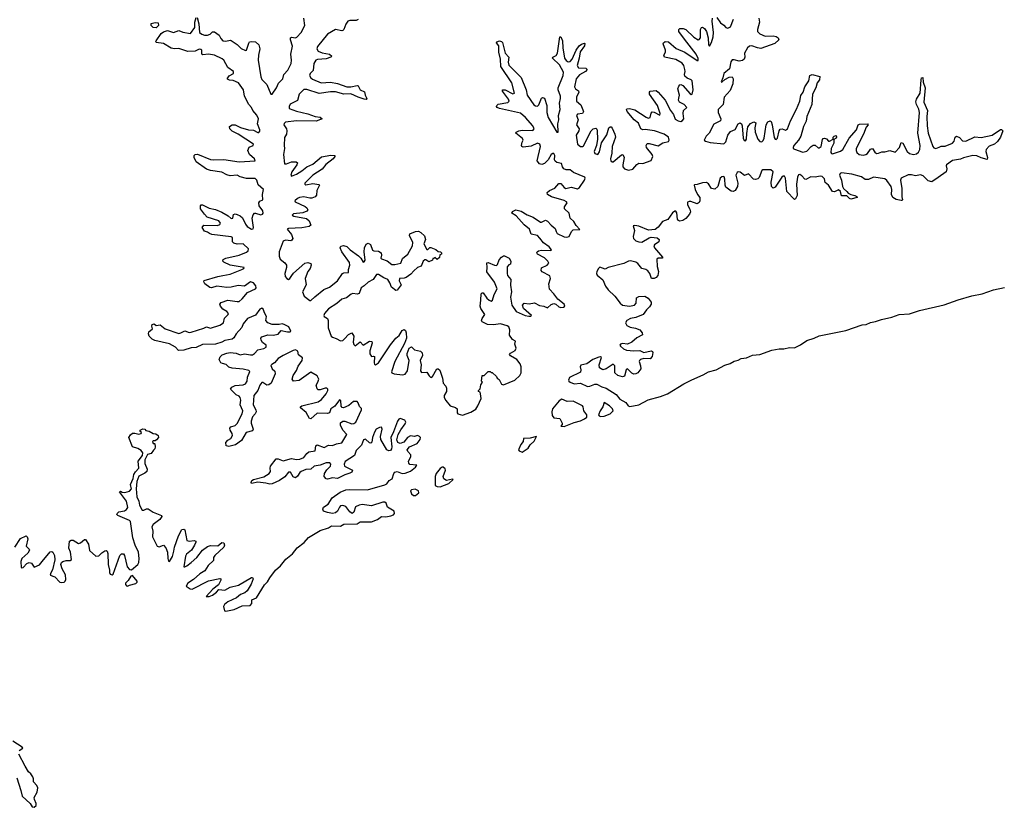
# Model space of a CAD drawing. Extents: x 2673034 to 2765626, y 830478 to 954748.
# Tile 59 of 126: x 2735153 to 2744762, y 830478 to 838161. Entities that reach past the tile are written whole.
import ezdxf

# ---------------------------------------------------------------- set-up
doc = ezdxf.new("R2010")
doc.units = 0

msp = doc.modelspace()

# ---------------------------------------------------------------- linework, layer by layer
at = {"layer": '0CON05XD'}
for points in [[(2736485, 838082.9), (2736454.2, 838085), (2736436, 838105), (2736436.2, 838123.8), (2736475, 838133.8), (2736505, 838130), (2736505.7, 838105), (2736485, 838082.9)], [(2736957.5, 836265), (2736915.7, 836315), (2736916, 836344), (2736925, 836353.3), (2736935, 836354), (2737002.7, 836322.7), (2737065, 836307.8), (2737125, 836284.6), (2737188.7, 836248.7), (2737217.3, 836222.7), (2737234, 836226), (2737238, 836262), (2737255, 836266.9), (2737275, 836261.5), (2737305, 836246.4), (2737326.5, 836226.5), (2737355.4, 836165), (2737373, 836143), (2737415, 836116.4), (2737430.4, 836119.6), (2737433.9, 836135), (2737421.2, 836225), (2737431.3, 836258.7), (2737445, 836272.7), (2737455, 836274.6), (2737505, 836258.4), (2737521.5, 836265), (2737528.7, 836275), (2737525.3, 836295), (2737491.1, 836345), (2737485.4, 836374.6), (2737495, 836391.1), (2737526.9, 836405), (2737521.6, 836455), (2737530.6, 836505), (2737481.2, 836551.2), (2737467.6, 836595), (2737450.4, 836610.4), (2737365, 836612.5), (2737305, 836628), (2737275, 836642.8), (2737205, 836637.8), (2737175, 836645.9), (2737125, 836672.4), (2737015, 836688.9), (2736975, 836703.9), (2736875, 836774.3), (2736855.8, 836815), (2736854.3, 836835.7), (2736865, 836846.7), (2736888.3, 836848.3), (2737015, 836798.5), (2737045, 836793.9), (2737145, 836796.9), (2737295.3, 836775.3), (2737452, 836785), (2737444.5, 836805), (2737396.8, 836846.8), (2737380, 836885), (2737391.2, 836918.8), (2737430, 836935), (2737435.8, 836945), (2737285, 837042.9), (2737225, 837072.5), (2737202.5, 837095), (2737200.6, 837119.4), (2737225, 837136.7), (2737255, 837134.4), (2737307.6, 837107.6), (2737385.4, 837085.4), (2737435, 837082.1), (2737475, 837061.5), (2737485, 837061.8), (2737495, 837073.8), (2737495.3, 837085), (2737471.9, 837145), (2737484.3, 837195), (2737468.3, 837228.3), (2737428.5, 837275), (2737415.6, 837305), (2737387.5, 837335), (2737347.7, 837415), (2737336.7, 837475), (2737288.7, 837545), (2737237.3, 837567.3), (2737200.7, 837570.7), (2737180, 837580), (2737177.5, 837585), (2737197.9, 837612.1), (2737240.5, 837635), (2737238.8, 837655), (2737183.2, 837695), (2737145, 837764.4), (2737129, 837779), (2737055, 837814.1), (2736995, 837823.7), (2736938.3, 837818.3), (2736930.6, 837825), (2736929.4, 837865), (2736921.5, 837871.5), (2736905, 837871.8), (2736865, 837854.6), (2736795, 837849.2), (2736705, 837880), (2736663.4, 837876.6), (2736631.9, 837881.9), (2736555, 837928.2), (2736485, 837937.5), (2736480, 837945), (2736484, 837955), (2736534.2, 838025), (2736555, 838041.9), (2736595, 838055.6), (2736655, 838034.6), (2736705, 838054.5), (2736745, 838037.8), (2736820, 838025), (2736862.2, 838085), (2736861.8, 838135), (2736875, 838182.5)], [(2736885, 838182.5), (2736901.8, 838121.8), (2736907.4, 838037.4), (2736929.5, 838019.5), (2736955, 838009.6), (2736985, 838011.1), (2737010.6, 838019.4), (2737035, 838041.4), (2737055, 838041.9), (2737099.5, 838009.5), (2737115, 837978.8), (2737135, 837956), (2737165, 837950), (2737205, 837962), (2737215, 837958), (2737275, 837918.2), (2737315, 837878.9), (2737355, 837859.2), (2737366.2, 837863.8), (2737387.3, 837932.7), (2737396.1, 837943.9), (2737415, 837949.3), (2737454, 837944), (2737487.5, 837915), (2737496, 837875), (2737481.9, 837815), (2737481.3, 837765), (2737504.8, 837604.8), (2737515, 837578.9), (2737565, 837528.9), (2737603.5, 837433.5), (2737617.9, 837435), (2737658.2, 837495), (2737679, 837541), (2737719.4, 837585), (2737729.7, 837625), (2737770.5, 837669.5), (2737802.2, 837735), (2737806.6, 837766.6), (2737798.4, 837825), (2737813.8, 837903.8), (2737795.6, 837965), (2737795.7, 837984.3), (2737805, 837989.4), (2737843.6, 837983.6), (2737858.5, 837991.5), (2737899.5, 838035), (2737934.6, 838105), (2737924.7, 838174.7)], [(2738457, 838163), (2738435, 838151.4), (2738375, 838153.4), (2738354.8, 838145.2), (2738334, 838116), (2738315.5, 838065), (2738305.4, 838054.6), (2738295, 838053.3), (2738235, 838065.2), (2738155, 838018.2), (2738060.3, 837899.7), (2738052, 837875), (2738065.6, 837855), (2738105, 837838.4), (2738174.6, 837824.6), (2738198.8, 837805), (2738190, 837795), (2738145, 837779.6), (2738057.7, 837772.3), (2738043.6, 837766.4), (2738023, 837735), (2738016.7, 837665), (2737986.9, 837635), (2737981, 837615), (2737992.4, 837592.4), (2738009.3, 837579.3), (2738095, 837543.5), (2738185, 837550.6), (2738255, 837538.2), (2738345, 837506.5), (2738385, 837505.9), (2738445, 837518.9), (2738456.5, 837516.5), (2738474, 837475), (2738518.6, 837458.6), (2738523.1, 837425), (2738538.8, 837391.2), (2738535, 837383.3), (2738515.7, 837384.3), (2738455, 837406.2), (2738385, 837437.3), (2738315, 837434.1), (2738233.6, 837456.3), (2738184.3, 837455.7), (2738075, 837441.4), (2737955, 837481), (2737925, 837481.1), (2737881.4, 837435), (2737865, 837370.9), (2737793, 837337), (2737780.9, 837315), (2737782.2, 837295), (2737855, 837267.8), (2737965, 837243.9), (2738035, 837216.2), (2738085, 837210), (2738103.3, 837195), (2738045, 837171.8), (2737855, 837173.8), (2737745, 837160.9), (2737732, 837148), (2737730.7, 837135), (2737757.5, 837095), (2737761.2, 837075), (2737755.2, 837044.8), (2737737.2, 837012.8), (2737732.5, 836935), (2737738.4, 836905), (2737725.8, 836845), (2737735.6, 836755.6), (2737755, 836753.1), (2737805, 836775.4), (2737850, 836775), (2737863.8, 836765), (2737856.7, 836745), (2737810, 836675), (2737799.2, 836645), (2737804.2, 836634.2), (2737854.3, 836655), (2737905.2, 836684.8), (2737954.8, 836725.3), (2738015, 836752.9), (2738097.3, 836822.7), (2738188.9, 836838.9), (2738227.5, 836835), (2738228, 836825), (2738212.5, 836805), (2738141.2, 836748.8), (2738105, 836702.5), (2738014.8, 836645.2), (2737934.5, 836565), (2737934.7, 836554.7), (2737945, 836548.5), (2738015, 836561.5), (2738071.9, 836551.9), (2738077.1, 836545), (2738052.5, 836495), (2738049.6, 836450.4), (2738035.9, 836434.1), (2738005, 836421.2), (2737985, 836420.4), (2737925, 836434.1), (2737883, 836427), (2737862.2, 836417.8), (2737836.2, 836395), (2737841.2, 836385), (2737939.6, 836339.6), (2737955.6, 836325), (2737964.2, 836305), (2737956.2, 836293.8), (2737915, 836276.4), (2737825, 836266.2), (2737812.5, 836255), (2737827.5, 836245), (2737950.2, 836220.2), (2737977.4, 836197.4), (2737994.1, 836155.9), (2737977.9, 836142.1), (2737905, 836131.3), (2737775, 836125.4), (2737763.8, 836116.2), (2737806.8, 836065), (2737818.8, 836025), (2737810, 836010), (2737797.2, 836002.8), (2737745, 836008.7), (2737725, 836000.6), (2737686.2, 835895), (2737683.6, 835853.6), (2737695, 835825.6), (2737740.3, 835790.3), (2737755.3, 835765), (2737757.2, 835742.8), (2737738.6, 835685), (2737743.6, 835655), (2737760, 835635), (2737775, 835627.3), (2737789.5, 835635), (2737808.9, 835665), (2737823.5, 835686.5), (2737935, 835784.4), (2737965, 835791.4), (2737992.5, 835782.5), (2737995.8, 835765.8), (2737986.2, 835735), (2737965, 835704.2), (2737940, 835635), (2737946.7, 835575), (2737913.4, 835505), (2737930, 835465), (2737985, 835423.1), (2737995, 835421.4), (2738031.7, 835458.3), (2738121.5, 835528.5), (2738175, 835550.3), (2738255, 835613.3), (2738304, 835686), (2738317.3, 835692.7), (2738360, 835695), (2738361.5, 835725), (2738373.2, 835765), (2738370.8, 835790.8), (2738297.1, 835895), (2738280.8, 835935), (2738287.5, 835952.5), (2738313, 835957), (2738345, 835949.4), (2738378.6, 835915), (2738458.2, 835858.2), (2738483.1, 835833.1), (2738504, 835795), (2738515, 835799.4), (2738522.7, 835815), (2738513.8, 835895), (2738517.1, 835935), (2738535, 835972), (2738555, 835980), (2738577.3, 835967.3), (2738595, 835911.1), (2738607.5, 835905), (2738655, 835901.2), (2738679.4, 835885), (2738683.5, 835865), (2738675.8, 835835), (2738685, 835828.1), (2738738.9, 835808.9), (2738785, 835773.8), (2738815, 835772.5), (2738871.2, 835785), (2738888.3, 835831.7), (2738941.4, 835875), (2738985.7, 835955), (2738987.9, 835987.9), (2738956, 836055), (2738958.8, 836071.2), (2739015, 836094.4), (2739045, 836096.9), (2739066.4, 836086.4), (2739102.7, 836052.7), (2739113.8, 836015), (2739096.7, 835975), (2739125, 835917.5), (2739135, 835920), (2739155, 835940), (2739165, 835940), (2739215, 835920), (2739235, 835900), (2739260, 835895), (2739270, 835885), (2739270, 835875), (2739251.7, 835868.3), (2739248.3, 835841.7), (2739227, 835823), (2739205, 835840), (2739195, 835830), (2739185, 835830), (2739180, 835815), (2739145, 835797.5), (2739117, 835817), (2739105, 835816.7), (2739091.2, 835805), (2739072.2, 835757.8), (2739034, 835745), (2738997.6, 835712.4)], [(2741258.3, 837088.3), (2741235, 837085.3), (2741214.6, 837095), (2741190.5, 837150.5), (2741148.5, 837185), (2741081.9, 837265), (2741074.2, 837285), (2741077.7, 837292.3), (2741105, 837295.5), (2741155, 837282.1), (2741265, 837208.7), (2741285, 837201.3), (2741305, 837208.1), (2741315, 837248.8), (2741325, 837260.6), (2741345, 837257.1), (2741400.7, 837229.3), (2741404.2, 837245.8), (2741376.9, 837325), (2741299.6, 837435), (2741300, 837455), (2741306.6, 837463.4), (2741365, 837469.1), (2741385, 837454.4), (2741452.3, 837375), (2741504.7, 837275), (2741533.3, 837235), (2741550.5, 837190.5), (2741578, 837175), (2741605, 837169.2), (2741621.7, 837178.3), (2741632.5, 837195), (2741627.2, 837245), (2741630.9, 837275), (2741663.8, 837305), (2741638.9, 837335), (2741593.1, 837355), (2741583.1, 837375), (2741586.1, 837393.9), (2741593.2, 837425), (2741577.1, 837485), (2741585, 837512.9), (2741595, 837525.4), (2741605, 837527.7), (2741625, 837520), (2741695, 837437.5), (2741705, 837431.8), (2741716.7, 837435), (2741723.6, 837475), (2741714.2, 837564.2), (2741705, 837575.3), (2741665, 837590), (2741645, 837608.9), (2741640.3, 837625), (2741646.8, 837655), (2741644, 837675), (2741632.8, 837715), (2741616.3, 837736.3), (2741555, 837773.2), (2741445, 837795.8), (2741437.8, 837815), (2741453.8, 837845), (2741456.2, 837865), (2741433.4, 837926.6), (2741435, 837936), (2741452.5, 837947.5), (2741485, 837943.5), (2741560.5, 837880.5), (2741645, 837843.1), (2741765, 837761.9), (2741775, 837762), (2741775, 837783.3), (2741755.6, 837825.6), (2741639.5, 837969.5), (2741585.5, 838045), (2741584.4, 838065), (2741595, 838074.3), (2741626, 838076), (2741655, 838064.4), (2741730.5, 837990.5), (2741775, 837965.4), (2741785, 837968.2), (2741795.7, 837984.3), (2741798.2, 838065), (2741805, 838084), (2741815, 838088.1), (2741835.6, 838075), (2741854.6, 838045), (2741871.2, 837985), (2741876, 837915), (2741885, 837902), (2741905, 837938), (2741921.4, 837995), (2741923.2, 838035), (2741910.8, 838145), (2741915.4, 838175)], [(2741955, 838182.7), (2741991, 838131), (2742025, 838107.9), (2742045, 838083.8), (2742065, 838079.5), (2742088.1, 838091.9), (2742119.3, 838165)], [(2742366.2, 838175), (2742373.2, 838135), (2742351.4, 838065), (2742352.2, 838045), (2742375, 838022.7), (2742428.6, 837998.6), (2742505, 838001.8), (2742536.5, 837996.5), (2742555.8, 837985), (2742562.5, 837965), (2742521.7, 837928.3), (2742385, 837880.9), (2742354.6, 837885.4), (2742297.1, 837907.1), (2742275, 837903.5)], [(2738997.6, 835712.4), (2738971, 835679), (2738925, 835647.3), (2738905, 835638.9), (2738860, 835635), (2738855, 835613.3), (2738875.7, 835575), (2738836.7, 835523.3), (2738825, 835518.1), (2738780.4, 835550.4), (2738764.5, 835595), (2738744.3, 835625), (2738705, 835642.1), (2738655.8, 835675), (2738636.1, 835673.9), (2738602.4, 835627.6), (2738555, 835601.1), (2738515, 835563.5), (2738484.8, 835545.2), (2738465, 835488.9), (2738445, 835483.8), (2738405, 835489.2), (2738387.1, 835482.9), (2738342.6, 835447.4), (2738295, 835433.2), (2738248.9, 835391.1), (2738165, 835341.2), (2738126.8, 835295), (2738120, 835275), (2738125, 835263.8), (2738155.3, 835245.3), (2738164.6, 835225), (2738161.8, 835155), (2738193.6, 835075), (2738205, 835063.5), (2738242.1, 835052.1), (2738285, 835027.8), (2738305, 835031.9), (2738322.2, 835047.8), (2738361.1, 835088.9), (2738395, 835107.5), (2738413.3, 835075), (2738408.1, 835015), (2738412.1, 834992.1), (2738425, 834980), (2738475, 835017.5), (2738505, 834986.7), (2738565, 835024), (2738590, 835020), (2738594, 835005), (2738570.5, 834929.5), (2738571.1, 834901.1), (2738585, 834876.7), (2738605, 834880), (2738613.6, 834873.6), (2738611.1, 834815), (2738615, 834800), (2738625, 834793.3), (2738655, 834813.1), (2738771.2, 834988.8), (2738824.7, 835055.3), (2738855, 835080), (2738885, 835128.8), (2738905, 835137.5), (2738917.4, 835127.4), (2738925, 835106.7), (2738926.5, 835055), (2738907.2, 835002.8), (2738813.3, 834825), (2738780, 834725), (2738784.8, 834714.7), (2738805.8, 834705.8), (2738887.1, 834697.1), (2738915, 834703.9), (2738937.1, 834735), (2738954.6, 834835), (2738933.4, 834883.4), (2738933.2, 834905), (2738952, 834958), (2738975, 834970.8), (2739005, 834940), (2739065, 834926.7), (2739081.9, 834911.9), (2739084.3, 834885), (2739061.2, 834835), (2739070.5, 834795), (2739065.3, 834735), (2739075, 834719.6), (2739125, 834721.1), (2739147.1, 834685), (2739165, 834671.2), (2739180, 834680), (2739225, 834754.2), (2739235.6, 834755.6), (2739252.1, 834742.1), (2739279.6, 834665), (2739284.6, 834615), (2739311.5, 834585), (2739318.8, 834565), (2739318.5, 834535), (2739295, 834493.8), (2739295, 834474.2), (2739310.8, 834445), (2739354.8, 834394.8), (2739406.7, 834376.7), (2739423.1, 834365), (2739422.4, 834325), (2739429.6, 834315), (2739475, 834301.5), (2739555, 834331.4), (2739605, 834360.8), (2739623.6, 834393.6), (2739657.7, 834465), (2739651.3, 834511.3), (2739645, 834526.7), (2739630, 834535), (2739630, 834545), (2739645, 834560), (2739652.5, 834597.5), (2739670, 834625), (2739660, 834635), (2739665, 834690), (2739685, 834690), (2739725, 834730), (2739745, 834730), (2739755, 834720), (2739765, 834720), (2739805, 834680), (2739812.5, 834665), (2739831.7, 834651.7), (2739854.6, 834604.6), (2739875, 834598.1), (2739985, 834644.5), (2740035, 834690), (2740045.4, 834715.4), (2740046.1, 834775), (2740035.4, 834805), (2740004.4, 834845), (2739942.2, 834882.2), (2739934.3, 834894.3), (2739941.7, 834908.3), (2739988.1, 834935), (2739996.5, 834955), (2739985.6, 834995), (2739992.5, 835025), (2739962, 835042), (2739933.3, 835083.3), (2739935.4, 835135), (2739925.4, 835165), (2739909.2, 835175), (2739845, 835193), (2739775, 835184.7), (2739717.3, 835187.3), (2739666.2, 835215), (2739660, 835225), (2739664.5, 835245), (2739693.1, 835285), (2739652.5, 835342.5), (2739645.3, 835365.3), (2739654.4, 835424.4), (2739655, 835486), (2739665, 835495.8), (2739675.6, 835495.6), (2739711.4, 835445), (2739735, 835423.3), (2739755, 835415.6), (2739768.2, 835425), (2739781.6, 835478.4), (2739812.9, 835535), (2739785, 835600), (2739710.9, 835700.9), (2739715.8, 835745), (2739712, 835788), (2739725, 835793.3), (2739785, 835766.5), (2739805, 835764.4), (2739816, 835774), (2739833.1, 835816.9), (2739855, 835844), (2739872.9, 835857.1), (2739885, 835855.8), (2739928, 835835), (2739945.7, 835805), (2739943.3, 835776.7), (2739925, 835770), (2739910.9, 835749.1), (2739908.5, 835685), (2739914.4, 835665), (2739945.4, 835625), (2739942.6, 835572.6), (2739950.8, 835505), (2739940.9, 835455), (2739956.2, 835375), (2739997.8, 835315), (2740085, 835274.6), (2740121.7, 835268.3), (2740141.7, 835268.3), (2740148.8, 835275), (2740068.5, 835345), (2740060.6, 835375), (2740075, 835396), (2740125, 835387.5), (2740177.7, 835397.7), (2740225, 835371.5), (2740266.2, 835366.2), (2740305, 835350), (2740337.8, 835382.2), (2740365, 835391.1), (2740385, 835385.6), (2740415, 835361.2), (2740435, 835353.2), (2740461.2, 835355), (2740471.9, 835365), (2740466.2, 835385), (2740403.2, 835433.2), (2740366, 835486), (2740322.6, 835532.6), (2740317.5, 835585), (2740332.8, 835635), (2740325, 835662.2), (2740251.9, 835701.9), (2740240.5, 835715), (2740245, 835739.4), (2740298.9, 835765), (2740315.4, 835785), (2740306.2, 835805), (2740275, 835836.1), (2740205.8, 835875), (2740200, 835885), (2740202.5, 835895), (2740214.7, 835905.3), (2740245, 835913.2), (2740335, 835909.2), (2740343.8, 835915), (2740321.1, 835945), (2740264.1, 835984.1), (2740229.1, 836029.1), (2740205, 836056.6), (2740145, 836068.1), (2740127.4, 836117.4), (2740075, 836158.8), (2739996.5, 836246.5), (2739956.2, 836275), (2739960.5, 836289.5), (2739995, 836305.6), (2740045, 836294.5), (2740105, 836258.5), (2740164.7, 836234.7), (2740235, 836185.4), (2740246.2, 836185), (2740285, 836203.6), (2740305, 836196.4), (2740338.5, 836155), (2740379.1, 836125), (2740386.9, 836095), (2740399.5, 836075), (2740465, 836041.6), (2740491.1, 836038.9), (2740514.2, 836045.8), (2740536.9, 836093.1), (2740555, 836110), (2740618.8, 836115), (2740582.3, 836152.2), (2740560.6, 836190.6), (2740526.2, 836225), (2740513.6, 836275), (2740470.4, 836315), (2740467.9, 836335), (2740494.4, 836375), (2740490, 836385), (2740465, 836397.8), (2740342.1, 836432.1), (2740304.7, 836454.7), (2740301.1, 836475), (2740324.2, 836495), (2740373.7, 836516.3), (2740415, 836562.2), (2740435, 836563.1), (2740464.8, 836524.8), (2740484.1, 836514.1), (2740535, 836526.8), (2740595, 836509.6), (2740617.3, 836522.7), (2740665.5, 836595), (2740672.5, 836615), (2740668.9, 836625), (2740558.6, 836668.6), (2740525, 836696.8), (2740485, 836695.3), (2740464.5, 836704.5), (2740450, 836725), (2740439.4, 836759.4), (2740395, 836766.6), (2740379.1, 836779.1), (2740373.1, 836795), (2740375.9, 836835.9), (2740363.9, 836853.9), (2740354.2, 836855.8), (2740338.2, 836845), (2740311.4, 836795), (2740275, 836757.8), (2740249.2, 836749.2), (2740225, 836756.2), (2740202.5, 836785), (2740234.1, 836925), (2740228.1, 836948.1), (2740205, 836955.3), (2740145, 836925.8), (2740065, 836916.7), (2740053.1, 836923.1), (2740049.6, 836935), (2740057.3, 836965), (2740065.5, 836985), (2740060.5, 837000.5), (2739995, 837054), (2739996.2, 837065), (2740023.1, 837076.9), (2740055, 837081.8), (2740160.2, 837079.8), (2740172.3, 837095), (2740160, 837125), (2740089.3, 837205), (2740039, 837249), (2739836.7, 837295), (2739813.3, 837305), (2739806.7, 837315), (2739807.5, 837325), (2739821.9, 837338.1), (2739915, 837353.9), (2739929.4, 837365), (2739922.3, 837385), (2739863.1, 837465), (2739863.1, 837476.9), (2739891.2, 837475), (2739965, 837436.7), (2739983.1, 837445), (2739954.2, 837545), (2739849.3, 837705), (2739844.6, 837775), (2739827.7, 837845), (2739827.5, 837905), (2739806.7, 837935), (2739807.5, 837945), (2739835.8, 837955.8), (2739855, 837948.8), (2739865, 837936.7), (2739890.5, 837835), (2739925.8, 837795), (2739918.5, 837745), (2739927.4, 837717.4), (2740045, 837598.1), (2740094.1, 837475), (2740106.6, 837425), (2740170.4, 837330.4), (2740185, 837319.6), (2740205, 837317.3), (2740218.3, 837331.7), (2740245, 837394.3), (2740255, 837402.9), (2740275, 837394.3), (2740298.4, 837325), (2740298.6, 837255), (2740309.1, 837205), (2740395, 837064), (2740406.5, 837065), (2740405.9, 837145), (2740413.1, 837185), (2740412.1, 837225), (2740427.4, 837285), (2740421.1, 837345), (2740431.1, 837391.1), (2740430.5, 837415), (2740407.3, 837475), (2740406.7, 837495), (2740455.2, 837614.8), (2740459.4, 837649.4), (2740419.3, 837719.3), (2740353.1, 837785), (2740355, 837796), (2740387.2, 837812.8), (2740400.9, 837835), (2740423.3, 837995), (2740435, 837993.3), (2740449.4, 837955), (2740452.7, 837885), (2740470.4, 837785), (2740485, 837762.2), (2740505, 837749.1), (2740525, 837752.5), (2740545, 837774.4), (2740582.1, 837865), (2740611.9, 837905), (2740635, 837920.6), (2740665, 837932.5), (2740668.8, 837928.8), (2740664.2, 837905), (2740623.6, 837846.4), (2740613.8, 837785), (2740592.2, 837715), (2740605, 837690.4), (2740677.8, 837687.8), (2740692, 837675), (2740674.4, 837655), (2740617.4, 837622.6), (2740582.9, 837585), (2740566, 837505), (2740575.3, 837485.3), (2740605, 837465.6), (2740609.1, 837455), (2740587.5, 837405), (2740586.1, 837365), (2740629.3, 837329.3), (2740655.4, 837265), (2740644.3, 837245), (2740595, 837238.2), (2740587.3, 837225), (2740602.2, 837185), (2740587.1, 837135), (2740611.3, 837095), (2740608.2, 837075), (2740584.7, 837035), (2740596.9, 836945), (2740625, 836924.7), (2740645, 836924.7), (2740655, 836931.1), (2740728.9, 837075), (2740748.6, 837095), (2740775, 837101.1), (2740785, 837092), (2740789.6, 837075), (2740790.5, 836995), (2740780.6, 836935), (2740759.6, 836875), (2740767.1, 836855), (2740795, 836846.7), (2740809.7, 836870.3), (2740831.8, 836958.2), (2740883.4, 837036.6), (2740902.7, 837105), (2740915, 837116.9), (2740925, 837115.6), (2740935, 837102.5), (2740961.4, 837045), (2740967.9, 837015), (2740934.2, 836925), (2740931.5, 836858.5), (2740918.9, 836805), (2740922.6, 836782.6), (2740935, 836773.1), (2740945, 836775.6), (2741025, 836843.1), (2741040, 836845), (2741052.1, 836815), (2741038.2, 836745), (2741040, 836725), (2741055, 836706.9), (2741095, 836693.5), (2741135, 836701.8), (2741175, 836747.1), (2741195, 836760), (2741235, 836756.7), (2741314, 836786), (2741332, 836825), (2741323.5, 836845), (2741270, 836915), (2741266.5, 836935), (2741275, 836952.5), (2741295, 836954.5), (2741385, 836930.4), (2741429.3, 836960.7), (2741485, 836973.8), (2741491.8, 836985), (2741484.6, 837015), (2741440.6, 837045), (2741347.6, 837077.6), (2741258.3, 837088.3)], [(2742275, 837903.5), (2742255.3, 837885), (2742224.6, 837835), (2742229.5, 837795), (2742223.1, 837775), (2742206.5, 837763.5), (2742175, 837755.3), (2742125, 837770.4), (2742105, 837768.8), (2742091.7, 837748.3), (2742078.3, 837681.7), (2742023.4, 837635), (2742015.5, 837594.5), (2741997.5, 837555), (2742005, 837552.5), (2742033.6, 837576.4), (2742075, 837599.1), (2742104.5, 837604.5), (2742114.7, 837584.7), (2742110.9, 837535), (2742085, 837470), (2742027.8, 837405), (2742016.7, 837333.3), (2741968, 837285), (2741968.6, 837255), (2741994.4, 837195), (2741992, 837175), (2741926.8, 837143.2), (2741880.4, 837055), (2741852.1, 837025), (2741833.8, 836985), (2741844.3, 836974.3), (2741892.6, 836962.6), (2742025, 836950), (2742045, 836968.8), (2742065, 837035.6), (2742090.8, 837069.2), (2742135, 837088.9), (2742164.4, 837145), (2742185, 837155.8), (2742196, 837146), (2742203.9, 837125), (2742211.8, 837005), (2742222.9, 836982.9), (2742235, 836978.6), (2742246.2, 836995), (2742248.1, 837051.9), (2742259.6, 837115), (2742285, 837147.9), (2742317.5, 837165), (2742335.5, 837155), (2742328.1, 837105), (2742331.1, 837065), (2742354.7, 836995), (2742375, 836973.6), (2742395, 836970), (2742408.4, 836981.6), (2742418.6, 837005), (2742436, 837135), (2742455, 837163.3), (2742475, 837174.2), (2742485, 837166), (2742494.6, 837135), (2742515, 837010), (2742525, 836994.4), (2742535, 836993.3), (2742547.7, 837005), (2742562.9, 837075), (2742575, 837092.2), (2742595, 837095.5), (2742625, 837083.8), (2742645.2, 837094.8), (2742674.4, 837175.6), (2742732, 837288), (2742766.6, 837365), (2742777.2, 837422.8), (2742798.2, 837455), (2742814.8, 837505.2), (2742855.5, 837565), (2742865, 837616.2), (2742885, 837627.5), (2742961.2, 837605), (2742956.7, 837575), (2742935.6, 837545), (2742920.9, 837495), (2742890.3, 837435), (2742884.6, 837335), (2742833.9, 837215), (2742827.7, 837172.3), (2742802.7, 837117.3), (2742777.1, 837025), (2742753.4, 836985), (2742707.8, 836935), (2742699.6, 836915), (2742701.8, 836905), (2742715, 836896.1), (2742795, 836867.6), (2742835, 836876.9), (2742875.5, 836925), (2742895, 836937.7), (2742915, 836936.4), (2742945, 836911.4), (2742955, 836910), (2742975.4, 836925), (2742987.7, 836992.3), (2742995, 837002.9), (2743006.3, 837006.3), (2743025, 836999.4), (2743045, 836977.1), (2743055, 836975.7), (2743090, 836995), (2743090.8, 837015), (2743100, 837025), (2743120.7, 837030.7), (2743124.2, 837015), (2743119.2, 837005), (2743098.3, 836991.7), (2743099.2, 836955), (2743073.4, 836905), (2743068.9, 836865), (2743074.7, 836854.7), (2743085, 836852.9), (2743162.3, 836877.7), (2743185.7, 836894.3), (2743248.2, 837005), (2743318.2, 837085), (2743335.4, 837134.6), (2743348.5, 837141.5), (2743425, 837143.3), (2743433.3, 837135), (2743415, 837111.2), (2743388.5, 837045), (2743316.7, 836905), (2743315.5, 836885), (2743322.5, 836865), (2743344.7, 836844.7), (2743385, 836840.4), (2743409.2, 836845), (2743425, 836856.7), (2743455, 836896.5), (2743474.2, 836904.2), (2743496.9, 836866.9), (2743515, 836856.1), (2743535, 836857.8), (2743565, 836871.6), (2743595, 836872.7), (2743645, 836885.4), (2743695, 836870), (2743738.5, 836915), (2743755, 836961.2), (2743772, 836955), (2743814, 836874), (2743835, 836854.6), (2743875, 836846.9), (2743905, 836851.6), (2743925, 836867.5), (2743937.1, 836892.9), (2743941.4, 836935), (2743917.3, 837055), (2743934.1, 837255), (2743927.9, 837287.9), (2743904.6, 837335), (2743899.8, 837360.2), (2743905.5, 837385), (2743942.1, 837445), (2743950, 837575), (2743955, 837593.3), (2743965, 837597.5), (2743971.4, 837551.4), (2743990.5, 837495), (2743977.9, 837355), (2744010.7, 837275), (2744005.3, 837215), (2744007.5, 837125), (2744017.3, 837055), (2744063.6, 836923.6), (2744075, 836911.5), (2744095, 836904.7), (2744125, 836915.6), (2744145, 836926.5), (2744185, 836927.7), (2744257.1, 836955), (2744273.5, 836975), (2744281.4, 837015), (2744295, 837024.2), (2744325, 837012.5), (2744355, 836978.9), (2744385, 836974.6), (2744475, 837017.1), (2744535, 837010), (2744644.6, 837035.4), (2744725, 837090), (2744735, 837090), (2744746.7, 837075), (2744724.2, 837015), (2744695, 836974), (2744665, 836947.5), (2744615, 836926.7), (2744584.4, 836895), (2744580, 836875), (2744598.8, 836815), (2744595, 836797.5), (2744535, 836812.2), (2744495, 836832.5), (2744455.5, 836835.5), (2744365, 836814.5), (2744335, 836801.5), (2744255, 836787.6), (2744197.1, 836745), (2744192.9, 836735), (2744199.4, 836705), (2744193, 836677), (2744117.3, 836622.7), (2744055, 836579.4), (2744019.8, 836589.8), (2743969.1, 836639.1), (2743945, 836648.2), (2743895, 836636.9), (2743855, 836648.4), (2743825, 836648.6), (2743754.7, 836615.3), (2743747.3, 836595), (2743760, 836515), (2743761.7, 836431.7), (2743768.8, 836405), (2743765, 836397.5), (2743755, 836396.7), (2743705, 836405.7), (2743674.4, 836425), (2743660.5, 836455), (2743664, 836505), (2743658.8, 836535), (2743615, 836593.5), (2743595, 836609.6), (2743485, 836625.3), (2743435, 836603.3), (2743405, 836602.1), (2743366.9, 836626.9), (2743273.9, 836653.9), (2743172.6, 836667.4), (2743158.7, 836661.3), (2743152.1, 836645), (2743172.9, 836595), (2743182.1, 836532.1), (2743192.4, 836512.4), (2743225, 836486.2), (2743237.1, 836467.1), (2743264.5, 836454.5), (2743303.3, 836445), (2743323.3, 836435), (2743326.7, 836425), (2743265, 836408.9), (2743250, 836415), (2743225, 836441.2), (2743173.6, 836443.6), (2743162, 836485), (2743145, 836501.2), (2743105, 836480.8), (2743085, 836484.2), (2743046.5, 836546.5), (2743015, 836571.2), (2743007.1, 836607.1), (2742985, 836629.6), (2742965, 836633.3), (2742915, 836624.2), (2742875, 836626.9), (2742825, 836602.9), (2742815, 836605.5), (2742785, 836638.8), (2742765, 836649.6), (2742753.8, 836646.2), (2742743.4, 836625), (2742733.2, 836555), (2742740.5, 836445), (2742725, 836413.3), (2742715, 836406.7), (2742639.6, 836485), (2742627.8, 836615), (2742617.1, 836635), (2742605, 836635.5), (2742590.9, 836625), (2742525, 836526.7), (2742505, 836518.8), (2742491.2, 836535), (2742485.6, 836575), (2742506.4, 836676.3), (2742483.8, 836695), (2742425, 836696.8), (2742405, 836695.3), (2742395, 836688.2), (2742368.7, 836621.3), (2742355, 836607.7), (2742335, 836601.3), (2742315, 836606.2), (2742265, 836656.9), (2742225, 836641.8), (2742185, 836671.8), (2742165, 836675.3), (2742155, 836670.8), (2742142.4, 836645), (2742160.6, 836565), (2742159.3, 836535), (2742135.2, 836494.8), (2742115, 836485.4), (2742095, 836488.5), (2742045, 836525.6), (2742036.1, 836545), (2742034.8, 836604.8), (2742026.9, 836626.9), (2742020.2, 836630.2), (2742005, 836629.3), (2741987.8, 836615), (2741965.3, 836535), (2741935, 836507.5), (2741905, 836512.5), (2741875, 836559.1), (2741855, 836571.4), (2741815, 836570.7), (2741765, 836552.3), (2741739.3, 836550.7), (2741734.3, 836545), (2741743.5, 836505), (2741767.3, 836455), (2741790.6, 836425), (2741790.8, 836395), (2741783.1, 836376.9), (2741765, 836365.7), (2741703.9, 836386.1), (2741685, 836387.5), (2741670.6, 836379.4), (2741668.8, 836355), (2741692.8, 836312.8), (2741698.7, 836285), (2741690.4, 836265), (2741655, 836220.6), (2741625, 836201.1), (2741595, 836195.6), (2741580.8, 836200.8), (2741571.8, 836215), (2741565, 836276.7), (2741555, 836293.3), (2741545, 836292.5), (2741525, 836277.8), (2741478.3, 836211.7), (2741427.1, 836192.9), (2741384, 836136), (2741355, 836115.3), (2741288.3, 836108.3), (2741195, 836147.3), (2741155, 836154), (2741141.2, 836148.8), (2741151.9, 836105), (2741138.8, 836045), (2741143.8, 836025), (2741165, 836004.6), (2741195, 835992.3), (2741225, 835991.3), (2741295, 836033.8), (2741315, 836040), (2741373.6, 836033.6), (2741394.3, 836015), (2741389.4, 835995), (2741347.1, 835965), (2741341.9, 835955), (2741349.4, 835935), (2741427, 835843), (2741425, 835833.8), (2741385, 835833.8), (2741371.2, 835825), (2741372.7, 835752.7), (2741388, 835705), (2741380, 835665), (2741364.3, 835645.7), (2741345, 835636), (2741317.5, 835637.5), (2741300.8, 835685), (2741281.4, 835711.4), (2741262, 835725), (2741224.8, 835734.8), (2741185, 835781.8), (2741165.7, 835795), (2741115, 835809.6), (2741095, 835806.2), (2741047.4, 835782.6), (2740895, 835741.8), (2740865, 835727.5), (2740815, 835745.9), (2740801.6, 835735), (2740786.4, 835705), (2740782.8, 835685), (2740788.8, 835668.8), (2740844.4, 835624.4), (2740870.8, 835560.8), (2740895, 835524.5), (2740962, 835465), (2741011.3, 835395), (2741034.8, 835374.8), (2741105, 835366.5), (2741153.3, 835376.7), (2741168.7, 835395), (2741172.5, 835447.5), (2741195, 835461.5), (2741255, 835463.8), (2741286.2, 835445), (2741314, 835405), (2741314.1, 835385.9), (2741300.5, 835359.5), (2741269.2, 835330.8), (2741235.7, 835284.3), (2741165, 835254.2), (2741115, 835244.6), (2741076.9, 835225), (2741064.5, 835205), (2741078.3, 835178.3), (2741110, 835160), (2741161.8, 835151.8), (2741205.3, 835135.3), (2741226.9, 835105), (2741232, 835085), (2741173.8, 835056.2), (2741125.7, 835015), (2741085, 834995.4), (2741035, 835001.8), (2741015, 834996.5), (2741010.5, 834985), (2741015.6, 834975), (2741045, 834950.8), (2741075, 834937.8), (2741145, 834930), (2741205, 834932.3), (2741245, 834914.5), (2741315, 834931.4), (2741328.8, 834925), (2741332, 834915), (2741324.3, 834875), (2741305, 834852.5), (2741245, 834855.5), (2741212.5, 834845), (2741200.6, 834835), (2741198.1, 834825), (2741212.5, 834785), (2741215.6, 834754.4), (2741184.5, 834715.5), (2741165, 834705.6), (2741145, 834703.3), (2741125, 834711.5), (2741085, 834754.2), (2741072.9, 834745), (2741055, 834684.4), (2741035, 834677.1), (2740990.1, 834690.1), (2740962.1, 834715), (2740960.4, 834785), (2740945, 834801.8), (2740875.3, 834754.7), (2740845, 834746.2), (2740811.5, 834765), (2740806.8, 834795), (2740831.1, 834865), (2740822, 834872), (2740805, 834869.6), (2740745, 834844.7), (2740687.2, 834802.8), (2740628.3, 834791.7), (2740622.2, 834775), (2740629.3, 834745), (2740626.5, 834723.5), (2740518.3, 834671.7), (2740508, 834645), (2740510.4, 834635), (2740523.9, 834623.9), (2740565, 834610), (2740625, 834615.4), (2740695, 834582.8), (2740715.7, 834584.3), (2740765, 834605.4), (2740786.5, 834606.5), (2740835, 834577.7), (2740877.5, 834567.5), (2740974, 834504), (2741009.7, 834459.7), (2741066.8, 834426.8), (2741092, 834395), (2741107.3, 834387.3), (2741195, 834404.3), (2741285, 834454.1), (2741405, 834483.5)], [(2737072.3, 832575), (2737095, 832603.5), (2737155, 832597.3), (2737205, 832625.3), (2737286.6, 832643.4), (2737415, 832720), (2737425, 832720), (2737430, 832705), (2737411.9, 832655), (2737371.9, 832588.1), (2737348.9, 832571.1), (2737306.9, 832555), (2737268, 832522), (2737185, 832481.3), (2737150, 832455), (2737142.8, 832437.2), (2737150, 832395), (2737165, 832390), (2737245, 832406.3), (2737325, 832441.5), (2737402.7, 832447.3), (2737417.5, 832465), (2737418.1, 832501.9), (2737465, 832521.2), (2737541.6, 832648.4), (2737572.3, 832677.7), (2737592.3, 832717.7), (2737650, 832790), (2737696.8, 832833.3), (2737750.2, 832899.8), (2737815, 832951.7), (2737861.6, 833008.4), (2737929.5, 833060.5), (2737971.8, 833108.2), (2738085, 833178.5), (2738165, 833204.8), (2738195, 833222.7), (2738285, 833220.9), (2738315, 833240), (2738445, 833244.5), (2738475, 833261.7), (2738585, 833261.2), (2738645, 833286.2), (2738685, 833313.4), (2738725, 833311.6), (2738775, 833319.6), (2738799.2, 833330.8), (2738810, 833345), (2738807.4, 833367.4), (2738742.9, 833405), (2738727.9, 833445), (2738715, 833453.8), (2738695, 833452.9), (2738585, 833419.7), (2738495, 833431.1), (2738464.7, 833425.3), (2738430, 833410), (2738412.9, 833357.1), (2738396.1, 833343.9), (2738375, 833360.8), (2738335, 833411.1), (2738305, 833421.9), (2738285, 833416.9), (2738275, 833407.1), (2738254.3, 833365), (2738235, 833348.9), (2738205, 833342.5), (2738155, 833353.5), (2738116, 833366), (2738110, 833385), (2738118, 833405), (2738163.1, 833435), (2738202.8, 833497.2), (2738279.5, 833550.5), (2738335, 833573.8), (2738375, 833578), (2738546.5, 833573.5), (2738717.3, 833622.7), (2738736.1, 833633.9), (2738759.4, 833665), (2738786.7, 833683.3), (2738804.7, 833735), (2738815, 833748.5), (2738835, 833752.3), (2738884.2, 833734.2), (2738915, 833737.9), (2738965, 833756.1), (2739015.6, 833795), (2739027.5, 833815), (2738960.7, 833820.7), (2738950, 833835), (2738947.5, 833855), (2738968.8, 833895), (2738969.1, 833915), (2738939.1, 833949.1), (2738933.1, 833965), (2738957.4, 833992.6), (2739031.5, 834025), (2739059.6, 834065), (2739062.7, 834085), (2739055, 834096.2), (2739035, 834104.5), (2739005, 834094.6), (2738965, 834101.3), (2738936.4, 834085), (2738901.9, 834038.1), (2738865, 834027.1), (2738841.9, 834035), (2738832.9, 834062.9), (2738847, 834113), (2738870.7, 834159.3), (2738915, 834218.6), (2738920.4, 834235), (2738912.7, 834252.7), (2738865, 834269.3), (2738852.9, 834265), (2738839.7, 834245), (2738801.1, 834138.9), (2738774.7, 834085), (2738784.6, 833995), (2738782.2, 833975), (2738772.2, 833957.8), (2738755, 833954.4), (2738736.2, 833966.2), (2738675.4, 834065), (2738674, 834095), (2738689.7, 834165), (2738685, 834185.7), (2738665, 834183.2), (2738632.5, 834165), (2738614.4, 834135.6), (2738595.3, 834085), (2738589.1, 834040.9), (2738579.3, 834030.7), (2738565, 834034.5), (2738528.3, 834068.3), (2738506.8, 834063.2), (2738488.4, 834011.6), (2738435, 833959.4), (2738420.3, 833909.7), (2738330.5, 833849.5), (2738318.2, 833825), (2738323.5, 833805), (2738399.4, 833765), (2738395, 833746.2), (2738375, 833735.6), (2738325, 833720.4), (2738255, 833685.4), (2738205, 833690.4), (2738155, 833679.2), (2738145, 833682), (2738125.5, 833705.5), (2738127.3, 833735), (2738149.1, 833770.8), (2738184.5, 833805), (2738188.5, 833825), (2738177.7, 833837.7), (2738145, 833837.5), (2738085, 833815.8), (2738026, 833805), (2737995, 833774.6), (2737945, 833772.1), (2737900, 833755), (2737886.5, 833745), (2737865, 833708.6), (2737845, 833693.1), (2737820.3, 833700.3), (2737795, 833746.9), (2737775, 833746.4), (2737740, 833700), (2737687.5, 833665), (2737615, 833631.5), (2737595, 833628.5), (2737555, 833640), (2737475, 833650), (2737415, 833637.5), (2737410, 833645), (2737418, 833665), (2737434.6, 833675.4), (2737535, 833702.5), (2737588.8, 833735), (2737600.8, 833755), (2737595.7, 833785), (2737600, 833805), (2737655, 833876), (2737675, 833875.8), (2737725, 833856.5), (2737805, 833881.3), (2737855, 833872), (2737885, 833874.7), (2737925, 833888.9), (2737955, 833929.6), (2737975, 833944.7), (2738035, 833953.6), (2738043.5, 834005), (2738055, 834012.5), (2738125, 833986.2), (2738165, 834010.8), (2738205, 834008.1), (2738245, 834024.7), (2738295, 834032.2), (2738343.9, 834115), (2738305.4, 834155), (2738282.1, 834205), (2738282.1, 834227.9), (2738305, 834245.5), (2738325, 834244.6), (2738395, 834220), (2738415, 834220.4), (2738434.5, 834235), (2738489.2, 834355), (2738488.1, 834368.1), (2738468.2, 834388.2), (2738454.7, 834424.7), (2738445, 834435.3), (2738410.6, 834435), (2738365, 834396.6), (2738313.2, 834373.2), (2738298.1, 834378.1), (2738289.4, 834389.4), (2738287.7, 834445), (2738275, 834452.2), (2738228.6, 834391.4), (2738189.6, 834365), (2738175.3, 834324.7), (2738155, 834318.9), (2738055, 834322.4), (2737995, 834266.9), (2737980, 834270), (2737948.8, 834328.8), (2737894.2, 834375), (2737894, 834385), (2737906.7, 834395), (2738065, 834432.4), (2738097.5, 834455), (2738145, 834511.5), (2738158.9, 834545), (2738159.6, 834555), (2738149.2, 834565), (2738133.9, 834566.1), (2738085, 834549.1), (2738065, 834551.5), (2738055, 834560.6), (2738046.9, 834595), (2738063.8, 834623.8), (2738070.9, 834655), (2738055.3, 834685), (2737995, 834722.3), (2737878.7, 834641.3), (2737825, 834636), (2737813.2, 834653.2), (2737820.5, 834689.5), (2737855, 834738.6), (2737869.6, 834780.4), (2737910.9, 834835), (2737913.3, 834863.3), (2737875, 834892.9), (2737866.1, 834926.1), (2737845, 834940.7), (2737820, 834935), (2737724, 834886), (2737675, 834856.8), (2737637.9, 834812.1), (2737612.4, 834797.6), (2737605, 834786.2), (2737615, 834755.8), (2737641.1, 834731.1), (2737645.4, 834705), (2737605.9, 834614.1), (2737585, 834598.2), (2737565, 834596.9), (2737525, 834622.2), (2737515, 834621.9), (2737496.2, 834595), (2737476.9, 834543.1), (2737439.1, 834495), (2737432.7, 834405), (2737457.8, 834355), (2737460.6, 834335), (2737451.9, 834315), (2737425, 834285.7), (2737410.9, 834245), (2737411.5, 834225), (2737430.8, 834165), (2737425, 834150), (2737363.8, 834135), (2737318.6, 834055), (2737260, 834015), (2737195, 833996), (2737168.8, 834005), (2737163.9, 834036.1), (2737185, 834058.8), (2737214.3, 834075.7), (2737228.6, 834105), (2737227.1, 834125), (2737206, 834155), (2737202.3, 834177.7), (2737212.5, 834187.5), (2737255, 834200.8), (2737275, 834222.5), (2737323.5, 834315), (2737330, 834345), (2737303.1, 834405), (2737310.2, 834449.8), (2737305.2, 834475.2), (2737295, 834487.5), (2737265, 834500.9), (2737210, 834555), (2737224, 834575), (2737255, 834591.5), (2737332.1, 834597.9), (2737355, 834608.5), (2737372.7, 834635), (2737375.3, 834675), (2737397.3, 834727.3), (2737388.9, 834738.9), (2737335, 834750.3), (2737225, 834762.5), (2737195, 834772.5), (2737167.7, 834797.7), (2737132.9, 834807.1), (2737114.5, 834814.5), (2737100, 834845), (2737107.4, 834872.6), (2737130, 834890), (2737175, 834908.2), (2737205, 834912.9), (2737265, 834907.9), (2737305, 834892.9), (2737347.9, 834902.1), (2737405, 834890), (2737425, 834892.5), (2737444.4, 834905), (2737475, 834941.8), (2737535, 834953.1), (2737556.7, 834965), (2737556.7, 834985), (2737522.3, 835012.3), (2737509.1, 835035), (2737506.7, 835055), (2737515, 835068.1), (2737575, 835086.2), (2737625, 835083.1), (2737675, 835093.1), (2737705, 835130), (2737765.4, 835114.6), (2737787.5, 835115), (2737797.2, 835122.8), (2737780, 835165), (2737735, 835188.8), (2737715, 835193.2), (2737685, 835187.3), (2737615, 835187.9), (2737572.6, 835202.6), (2737554.6, 835225), (2737562.1, 835265), (2737543.6, 835293.6), (2737527.3, 835337.3), (2737515, 835347.5), (2737495, 835337.3), (2737453, 835277), (2737374.5, 835245), (2737335, 835193.3), (2737321, 835159), (2737263.8, 835096.2), (2737241.8, 835058.2), (2737224.7, 835045.3), (2737155, 835032.7), (2737125, 835015.3), (2737065, 834994.6), (2736935, 834990.9), (2736875, 834963.9), (2736825, 834960.8), (2736755, 834935.7), (2736703.8, 834933.8), (2736672.9, 834965), (2736615, 834998.5), (2736472.1, 835032.1), (2736446.2, 835045), (2736416.7, 835075), (2736408.8, 835095), (2736413.3, 835115), (2736450, 835145), (2736442.3, 835172.3), (2736445, 835187.5), (2736465, 835193.3), (2736485, 835178.8), (2736525, 835183.8), (2736573.6, 835143.6), (2736705, 835100.5), (2736726.2, 835105), (2736765, 835126), (2736805, 835110.4), (2736825, 835112.1), (2736948.2, 835151.8), (2736975, 835163.5), (2737015, 835151.2), (2737105, 835180.6), (2737140.8, 835205), (2737151, 835249), (2737186.2, 835283.8), (2737189.2, 835295), (2737175, 835314.6), (2737135.7, 835335.7), (2737111.8, 835365), (2737105.5, 835385), (2737117.7, 835402.3), (2737185, 835424.6), (2737275, 835410.3), (2737295, 835412.5), (2737325, 835436.5), (2737375, 835498.2), (2737455, 835534.6), (2737461.5, 835545), (2737457.1, 835565), (2737435, 835592.7), (2737405, 835603.9), (2737345, 835561.6), (2737285, 835568), (2737215, 835550.3), (2737175, 835547.8), (2737075, 835560), (2737025, 835545.5), (2737008.6, 835548.6), (2736959.4, 835585), (2736950, 835605), (2736953.8, 835615), (2737085, 835656.8), (2737135.3, 835664.7), (2737205, 835678), (2737322, 835725), (2737338.8, 835735), (2737343.3, 835745), (2737205, 835766.2), (2737145.8, 835795), (2737134.2, 835805), (2737139.1, 835820.9), (2737165, 835833.1), (2737295, 835863.4), (2737365, 835891.8), (2737381.5, 835905), (2737386.1, 835925), (2737335, 835975.3), (2737275, 835971.2), (2737241.2, 835981.2), (2737229.5, 835995), (2737230.6, 836035), (2737215, 836043.8), (2737026.7, 836066.7), (2737003.6, 836073.6), (2736985, 836089.2), (2736955, 836096.7), (2736933.8, 836135), (2736950, 836155), (2737084.6, 836154.6), (2737106.6, 836163.4), (2737113.5, 836175), (2737095, 836198), (2736983.5, 836233.5), (2736957.5, 836265)], [(2741405, 834483.5), (2741475, 834511.2), (2741632.5, 834607.5), (2741711.5, 834648.5), (2741822.9, 834695), (2741874.2, 834725.8), (2741950.9, 834745), (2742035, 834791.6), (2742085, 834806.2), (2742125, 834829.5), (2742165, 834838.3), (2742195, 834855.8), (2742245, 834861.7), (2742305, 834888.9), (2742375, 834893.3), (2742493.9, 834936.1), (2742565, 834949.5), (2742611, 834949), (2742665, 834963.6), (2742715, 834959.6), (2742771.1, 834988.9), (2742835, 835032.3), (2742905, 835053.7), (2742955, 835076.9), (2743215, 835130.2), (2743375, 835182.6), (2743415, 835188.5), (2743455, 835208), (2743505, 835215.5), (2743562.4, 835237.6), (2743665, 835259.7), (2743735, 835285.8), (2743835, 835290.2), (2743934.3, 835325), (2744175, 835377.6), (2744312.1, 835427.9), (2744444, 835466), (2744545, 835487.6), (2744655, 835525.6), (2744765, 835547.6)], [(2740465, 834193.8), (2740565, 834232), (2740625, 834247.5), (2740665, 834266.7), (2740687.5, 834285), (2740688.6, 834305), (2740658.8, 834345), (2740651.4, 834385), (2740644, 834395), (2740555, 834441.1), (2740495, 834435.3), (2740445, 834458.4), (2740416.1, 834443.9), (2740352.8, 834365), (2740345.3, 834335), (2740348.3, 834298.3), (2740366.6, 834276.6), (2740425, 834269.2), (2740446.9, 834225), (2740446.9, 834213.1), (2740432.5, 834195), (2740465, 834193.8)], [(2740821.5, 834291.5), (2740855, 834294.8), (2740915.4, 834314.6), (2740943.6, 834345), (2740937.8, 834365), (2740908.5, 834395), (2740855, 834425.6), (2740844.6, 834385), (2740817.5, 834345), (2740802.2, 834305), (2740809.2, 834295), (2740821.5, 834291.5)], [(2735103.6, 833016.4), (2735160.6, 833099.4), (2735215, 833126), (2735226.8, 833116.8), (2735231.5, 833095), (2735216.5, 833025), (2735246.2, 832996.2), (2735249.4, 832985), (2735233.6, 832956.4), (2735172.7, 832905), (2735162.8, 832875), (2735167.9, 832817.9), (2735175, 832813.1), (2735185, 832816.9), (2735223.6, 832856.4), (2735245.6, 832865.6), (2735267.6, 832857.6), (2735295, 832820), (2735345, 832843.5), (2735372.7, 832875), (2735450.3, 832969.7), (2735465, 832974.2), (2735475, 832967.5), (2735493.3, 832933.3), (2735496.9, 832893.1), (2735473.1, 832795), (2735456, 832765), (2735451.2, 832741.2), (2735496.8, 832726.8), (2735545, 832674.4), (2735565, 832670), (2735585.6, 832674.4), (2735596.7, 832683.3), (2735601.7, 832698.3), (2735600, 832745), (2735566.7, 832805), (2735555.6, 832845), (2735561.9, 832865), (2735573.4, 832876.6), (2735605, 832886.1), (2735645, 832886.5), (2735656.9, 832895), (2735646.9, 832966.9), (2735633.6, 833005), (2735637.5, 833075), (2735655, 833084.4), (2735675, 833082.1), (2735725, 833051.2), (2735745, 833056.4), (2735785, 833090.8), (2735795, 833090), (2735824.5, 833045), (2735835, 832982.9), (2735895, 832926.2), (2735925, 832930.8), (2735955, 832961.4), (2735985, 832978.6), (2735995, 832982), (2736006.8, 832976.8), (2736013, 832953), (2736014.7, 832845), (2736029.1, 832790.9), (2736028.3, 832768.3), (2736035, 832752.5), (2736054.3, 832744.3), (2736065, 832752.5), (2736130.6, 832935), (2736145, 832951.2), (2736165, 832948.8), (2736175.4, 832935.4), (2736201.5, 832825), (2736225, 832796.2), (2736245, 832794), (2736305, 832846.9), (2736316.2, 832865), (2736318.9, 832905), (2736312.2, 832965), (2736279.7, 833035), (2736256.6, 833105), (2736235.5, 833265), (2736224.2, 833275), (2736110, 833325), (2736101.2, 833335), (2736103.8, 833345), (2736121.5, 833358.5), (2736175, 833370.4), (2736195, 833381.5), (2736207.7, 833402.3), (2736195, 833462.9), (2736126.7, 833555), (2736135, 833561.2), (2736151.1, 833551.1), (2736178.7, 833548.7), (2736225, 833560.9), (2736243.8, 833585), (2736238.1, 833611.9), (2736235.4, 833625), (2736260.9, 833685), (2736267.8, 833725), (2736281.2, 833748.8), (2736315.8, 833785), (2736309.2, 833855), (2736349.7, 833910.3), (2736355.9, 833934.1), (2736338.3, 833958.3), (2736305, 833976.7), (2736253.6, 833993.6), (2736217.5, 834085), (2736235, 834112.5), (2736255, 834127.5), (2736275, 834128.8), (2736315, 834116.7), (2736337, 834123), (2736340, 834135), (2736327.5, 834145), (2736327.5, 834155), (2736355, 834168.8), (2736372.5, 834165), (2736385, 834152.5), (2736415, 834146.7), (2736455, 834123.3), (2736481.7, 834121.7), (2736502.5, 834105), (2736506.7, 834085), (2736489.3, 834060.7), (2736475, 834052.5), (2736455, 834052.5), (2736450, 834045), (2736455, 834027.5), (2736467.5, 834027.5), (2736471.7, 834021.7), (2736476.2, 833995), (2736472.5, 833975), (2736457, 833963), (2736435, 833930), (2736400.3, 833919.7), (2736373.1, 833866.9), (2736373, 833833), (2736396.4, 833776.4), (2736392, 833755), (2736373.7, 833736.3), (2736315, 833706.9), (2736295.9, 833655), (2736289.2, 833585), (2736295.4, 833505), (2736313.8, 833465), (2736320.4, 833425), (2736347.4, 833377.4), (2736365, 833377.5), (2736390.8, 833390.8), (2736405, 833390.5), (2736455, 833357.1), (2736538, 833325), (2736540, 833315), (2736521.8, 833285), (2736455, 833236.7), (2736440.6, 833215), (2736450.4, 833170.4), (2736448, 833115), (2736495, 833025.7), (2736515, 833017.5), (2736555, 833034.2), (2736579.5, 833009.5), (2736596.5, 832966.5), (2736597.1, 832905), (2736605, 832879.2), (2736615, 832876), (2736642.7, 832925), (2736657.8, 832975), (2736662, 833015), (2736704, 833125), (2736735, 833187.5), (2736755, 833191.4), (2736765, 833183.3), (2736785, 833080), (2736805, 833073.6), (2736855, 833081.9), (2736870, 833075), (2736871.4, 833065), (2736859.1, 833035), (2736828, 832985), (2736781.7, 832948.3), (2736771.5, 832928.5), (2736754.4, 832824.4), (2736765, 832822.9), (2736785, 832833.1), (2736826.4, 832865), (2736880.9, 832915), (2736937.3, 832985), (2736985, 833021.8), (2737015, 833030.4), (2737085, 833029.5), (2737125, 833060), (2737145, 833056.7), (2737150.8, 833035), (2737146.2, 833015), (2737055.6, 832935), (2737044.4, 832915), (2737042.5, 832885), (2736990.8, 832835), (2736958.5, 832785), (2736911.9, 832755), (2736850.3, 832699.7), (2736795, 832665.5), (2736778.8, 832635), (2736815, 832608.8), (2736835, 832604.3), (2736995, 832685.4), (2737105, 832710.8), (2737115.9, 832705.9), (2737115.8, 832695), (2737091.5, 832648.5), (2737036.4, 832605), (2736974, 832535), (2737002.5, 832535), (2737035, 832546.9), (2737072.3, 832575)], [(2740055, 833942.5), (2740115, 833980), (2740135.9, 834014.1), (2740175, 834048.6), (2740196.4, 834096.4), (2740135, 834079.5), (2740068.8, 834075), (2740066, 834045), (2740042.7, 834017.2), (2740020.6, 833965), (2740026, 833955), (2740055, 833942.5)], [(2739255, 833604.1), (2739339.2, 833635), (2739383.3, 833675), (2739375, 833680), (2739316.7, 833666.7), (2739292.5, 833682.5), (2739286.6, 833705), (2739309.7, 833765), (2739305, 833780), (2739285, 833796.2), (2739275, 833797.1), (2739255, 833781.2), (2739217.5, 833735), (2739206.6, 833705), (2739206.3, 833616.3), (2739225.9, 833605.9), (2739255, 833604.1)], [(2738995, 833517.8), (2739015, 833519.7), (2739047.1, 833545), (2739044, 833564), (2739011.9, 833581.9), (2738975.2, 833574.7), (2738965.4, 833564.6), (2738974.8, 833534.8), (2738995, 833517.8)], [(2736205, 832636.2), (2736225, 832644), (2736285, 832660), (2736298.8, 832675), (2736300, 832685), (2736255, 832737.5), (2736237.1, 832732.9), (2736211.2, 832688.8), (2736185, 832662.5), (2736185, 832650), (2736195, 832638.8), (2736205, 832636.2)], [(2735148.3, 831031.7), (2735183.3, 831055), (2735176.2, 831065), (2735085, 831123.2)], [(2735125, 830764.4), (2735165, 830640), (2735176.2, 830586.2), (2735255.1, 830515.1), (2735275, 830480.9), (2735295, 830477.8), (2735313.3, 830496.7), (2735314, 830515), (2735297.2, 830555), (2735295.2, 830574.8), (2735322.1, 830625), (2735328.1, 830668.1), (2735319.1, 830689.1), (2735286, 830725), (2735287.5, 830755), (2735280, 830775), (2735261.2, 830805), (2735238.6, 830825), (2735205, 830878), (2735144.6, 830994.6)]]:
    msp.add_lwpolyline(points, dxfattribs=at)

doc.saveas('drawing.dxf')
